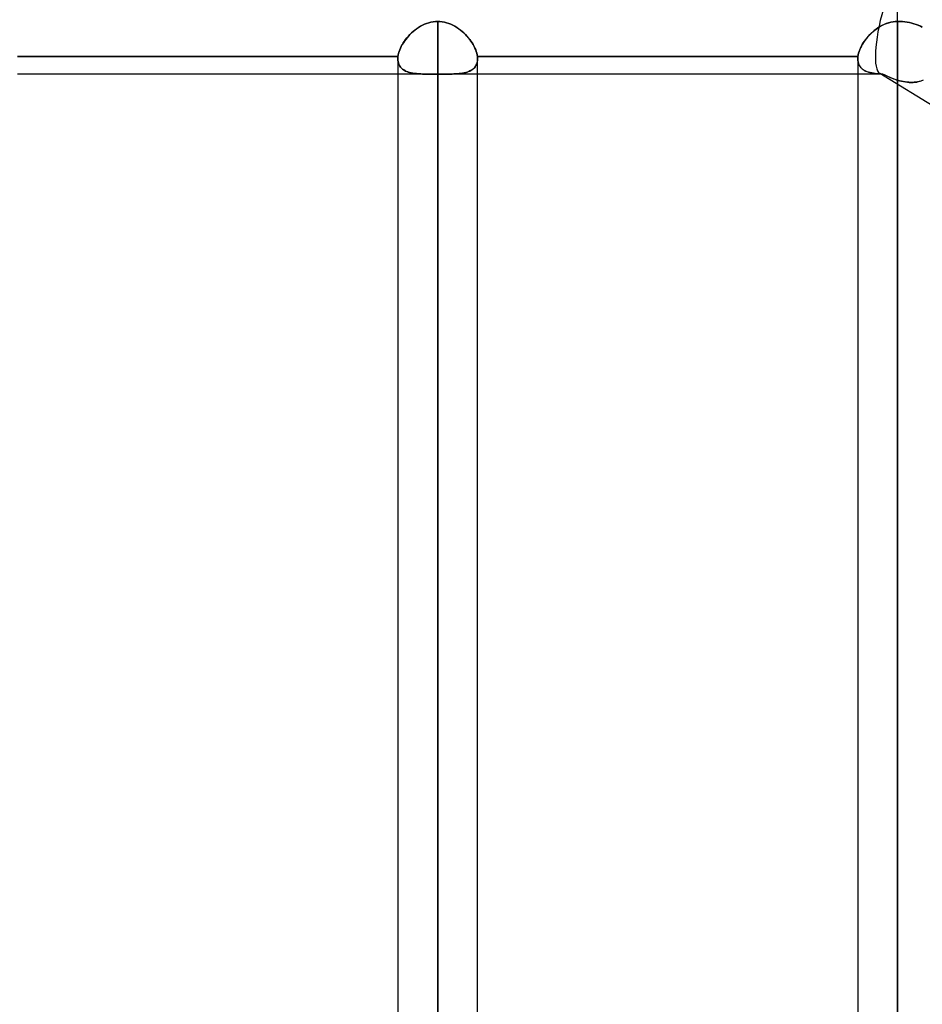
# Model space of a CAD drawing. Header units: millimetres. Extents: x -81 to 97, y -215 to 215.
# Tile 62 of 74: x 8 to 26, y 97 to 116. Entities that reach past the tile are written whole.
import ezdxf

# ---------------------------------------------------------------- set-up
doc = ezdxf.new("R2010")
doc.units = ezdxf.units.MM
doc.layers.add('MAIN-1', color=7, linetype='Continuous')
doc.layers.add('MAIN-2', color=7, linetype='Continuous')

msp = doc.modelspace()

# ---------------------------------------------------------------- linework, layer by layer
at = {"layer": 'MAIN-1'}
for p, q in [((25.256, 116.055), (25.256, 117.335)), ((16.244, 116.017), (16.286, 116.03)), ((16.286, 116.03), (16.328, 116.041)), ((16.328, 116.041), (16.37, 116.049)), ((16.37, 116.049), (16.413, 116.053)), ((16.413, 116.053), (16.456, 116.055)), ((16.456, 116.055), (16.499, 116.053)), ((16.456, 0), (16.456, 116.055)), ((16.499, 116.053), (16.541, 116.049)), ((16.541, 116.049), (16.584, 116.041)), ((16.584, 116.041), (16.626, 116.031)), ((16.626, 116.031), (16.667, 116.017)), ((25.045, 116.017), (25.086, 116.03)), ((25.086, 116.03), (25.128, 116.041)), ((25.128, 116.041), (25.17, 116.049)), ((25.17, 116.049), (25.213, 116.053)), ((25.213, 116.053), (25.256, 116.055)), ((25.256, 116.055), (25.301, 116.054)), ((25.256, 0), (25.256, 116.055)), ((25.301, 116.054), (25.347, 116.051)), ((25.347, 116.051), (25.393, 116.047)), ((25.393, 116.047), (25.44, 116.04)), ((25.44, 116.04), (25.485, 116.032)), ((25.485, 116.032), (25.528, 116.022)), ((15.955, 115.834), (15.987, 115.862)), ((15.987, 115.862), (16.02, 115.89)), ((16.02, 115.89), (16.054, 115.915)), ((16.054, 115.915), (16.09, 115.939)), ((16.09, 115.939), (16.127, 115.962)), ((16.127, 115.962), (16.165, 115.982)), ((16.165, 115.982), (16.204, 116.001)), ((16.204, 116.001), (16.244, 116.017)), ((16.667, 116.017), (16.707, 116.002)), ((16.707, 116.002), (16.746, 115.984)), ((16.746, 115.984), (16.784, 115.963)), ((16.784, 115.963), (16.82, 115.941)), ((16.82, 115.941), (16.856, 115.917)), ((16.856, 115.917), (16.891, 115.891)), ((16.891, 115.891), (16.924, 115.864)), ((16.924, 115.864), (16.955, 115.836)), ((24.756, 115.834), (24.787, 115.863)), ((24.787, 115.863), (24.82, 115.89)), ((24.82, 115.89), (24.855, 115.916)), ((24.855, 115.916), (24.891, 115.94)), ((24.891, 115.94), (24.927, 115.962)), ((24.927, 115.962), (24.965, 115.983)), ((24.965, 115.983), (25.005, 116.001)), ((25.005, 116.001), (25.045, 116.017)), ((25.528, 116.022), (25.568, 116.011)), ((25.568, 116.011), (25.609, 115.998)), ((25.609, 115.998), (25.65, 115.982)), ((25.65, 115.982), (25.69, 115.965)), ((25.69, 115.965), (25.728, 115.947)), ((15.798, 115.644), (15.82, 115.677)), ((15.82, 115.677), (15.843, 115.71)), ((15.843, 115.71), (15.869, 115.742)), ((15.869, 115.742), (15.896, 115.773)), ((15.896, 115.773), (15.925, 115.804)), ((15.925, 115.804), (15.955, 115.834)), ((16.955, 115.836), (16.986, 115.806)), ((16.986, 115.806), (17.015, 115.775)), ((17.015, 115.775), (17.042, 115.744)), ((17.042, 115.744), (17.068, 115.712)), ((17.068, 115.712), (17.091, 115.679)), ((17.091, 115.679), (17.114, 115.646)), ((24.598, 115.645), (24.62, 115.678)), ((24.62, 115.678), (24.644, 115.711)), ((24.644, 115.711), (24.67, 115.743)), ((24.67, 115.743), (24.697, 115.774)), ((24.697, 115.774), (24.726, 115.805)), ((24.726, 115.805), (24.756, 115.834)), ((15.708, 115.444), (15.718, 115.477)), ((15.718, 115.477), (15.729, 115.51)), ((15.729, 115.51), (15.743, 115.543)), ((15.743, 115.543), (15.759, 115.577)), ((15.759, 115.577), (15.778, 115.61)), ((15.778, 115.61), (15.798, 115.644)), ((17.114, 115.646), (17.134, 115.612)), ((17.134, 115.612), (17.152, 115.578)), ((17.152, 115.578), (17.169, 115.544)), ((17.169, 115.544), (17.183, 115.511)), ((17.183, 115.511), (17.195, 115.478)), ((17.195, 115.478), (17.204, 115.445)), ((24.508, 115.445), (24.518, 115.478)), ((24.518, 115.478), (24.53, 115.511)), ((24.53, 115.511), (24.544, 115.544)), ((24.544, 115.544), (24.56, 115.577)), ((24.56, 115.577), (24.578, 115.611)), ((24.578, 115.611), (24.598, 115.645)), ((8.416, 115.382), (15.696, 115.382)), ((15.694, 115.357), (15.695, 115.364)), ((15.694, 115.351), (15.694, 115.357)), ((15.694, 115.345), (15.694, 115.351)), ((15.694, 115.339), (15.694, 115.345)), ((15.694, 115.339), (15.694, 0)), ((15.695, 115.37), (15.696, 115.376)), ((15.695, 115.364), (15.695, 115.37)), ((15.696, 115.382), (15.701, 115.413)), ((15.696, 115.376), (15.696, 115.382)), ((15.701, 115.413), (15.708, 115.444)), ((17.204, 115.445), (17.211, 115.413)), ((17.211, 115.413), (17.216, 115.382)), ((17.216, 115.382), (17.217, 115.375)), ((17.216, 115.382), (24.496, 115.382)), ((17.217, 115.375), (17.218, 115.367)), ((17.218, 115.367), (17.218, 115.36)), ((17.218, 115.36), (17.218, 115.353)), ((17.218, 115.353), (17.219, 115.346)), ((17.219, 115.346), (17.219, 115.339)), ((17.219, 0), (17.219, 115.339)), ((24.494, 115.36), (24.495, 115.368)), ((24.494, 115.353), (24.494, 115.36)), ((24.494, 115.346), (24.494, 115.353)), ((24.494, 115.339), (24.494, 115.346)), ((24.494, 115.339), (24.494, 0)), ((24.495, 115.368), (24.496, 115.375)), ((24.496, 115.382), (24.501, 115.413)), ((24.496, 115.375), (24.496, 115.382)), ((24.501, 115.413), (24.508, 115.445)), ((15.694, 115.047), (8.419, 115.047)), ((24.494, 115.047), (17.219, 115.047))]:
    msp.add_line(p, q, dxfattribs=at)
at = {"layer": 'MAIN-2'}
for p, q in [((25.256, 116.055), (25.256, 117.335)), ((16.286, 116.03), (16.245, 116.017)), ((16.328, 116.041), (16.286, 116.03)), ((16.37, 116.049), (16.328, 116.041)), ((16.413, 116.053), (16.37, 116.049)), ((16.456, 116.055), (16.413, 116.053)), ((16.456, 116.055), (16.456, 0)), ((16.499, 116.053), (16.456, 116.055)), ((16.542, 116.049), (16.499, 116.053)), ((16.584, 116.041), (16.542, 116.049)), ((16.626, 116.031), (16.584, 116.041)), ((16.667, 116.017), (16.626, 116.031)), ((25.08, 116.029), (25.038, 116.014)), ((25.123, 116.04), (25.08, 116.029)), ((25.167, 116.048), (25.123, 116.04)), ((25.211, 116.053), (25.167, 116.048)), ((25.256, 116.055), (25.211, 116.053)), ((25.256, 116.055), (25.256, 0)), ((25.301, 116.054), (25.256, 116.055)), ((25.347, 116.051), (25.301, 116.054)), ((25.393, 116.047), (25.347, 116.051)), ((25.44, 116.04), (25.393, 116.047)), ((25.485, 116.032), (25.44, 116.04)), ((25.528, 116.022), (25.485, 116.032)), ((15.988, 115.863), (15.956, 115.835)), ((16.021, 115.89), (15.988, 115.863)), ((16.055, 115.916), (16.021, 115.89)), ((16.091, 115.94), (16.055, 115.916)), ((16.128, 115.963), (16.091, 115.94)), ((16.166, 115.983), (16.128, 115.963)), ((16.205, 116.001), (16.166, 115.983)), ((16.245, 116.017), (16.205, 116.001)), ((16.707, 116.001), (16.667, 116.017)), ((16.747, 115.983), (16.707, 116.001)), ((16.785, 115.963), (16.747, 115.983)), ((16.822, 115.94), (16.785, 115.963)), ((16.857, 115.916), (16.822, 115.94)), ((16.892, 115.89), (16.857, 115.916)), ((16.925, 115.863), (16.892, 115.89)), ((16.956, 115.835), (16.925, 115.863)), ((24.773, 115.85), (24.741, 115.82)), ((24.807, 115.879), (24.773, 115.85)), ((24.842, 115.906), (24.807, 115.879)), ((24.878, 115.932), (24.842, 115.906)), ((24.916, 115.956), (24.878, 115.932)), ((24.956, 115.978), (24.916, 115.956)), ((24.996, 115.997), (24.956, 115.978)), ((25.038, 116.014), (24.996, 115.997)), ((25.568, 116.011), (25.528, 116.022)), ((25.609, 115.998), (25.568, 116.011)), ((25.65, 115.982), (25.609, 115.998)), ((25.69, 115.965), (25.65, 115.982)), ((25.728, 115.947), (25.69, 115.965)), ((15.821, 115.678), (15.799, 115.645)), ((15.845, 115.711), (15.821, 115.678)), ((15.87, 115.743), (15.845, 115.711)), ((15.897, 115.775), (15.87, 115.743)), ((15.926, 115.805), (15.897, 115.775)), ((15.956, 115.835), (15.926, 115.805)), ((16.987, 115.805), (16.956, 115.835)), ((17.016, 115.774), (16.987, 115.805)), ((17.043, 115.743), (17.016, 115.774)), ((17.068, 115.711), (17.043, 115.743)), ((17.092, 115.678), (17.068, 115.711)), ((17.114, 115.645), (17.092, 115.678)), ((24.605, 115.655), (24.583, 115.62)), ((24.628, 115.689), (24.605, 115.655)), ((24.654, 115.723), (24.628, 115.689)), ((24.681, 115.756), (24.654, 115.723)), ((24.71, 115.789), (24.681, 115.756)), ((24.741, 115.82), (24.71, 115.789)), ((15.718, 115.478), (15.708, 115.445)), ((15.73, 115.511), (15.718, 115.478)), ((15.744, 115.544), (15.73, 115.511)), ((15.76, 115.578), (15.744, 115.544)), ((15.778, 115.612), (15.76, 115.578)), ((15.799, 115.645), (15.778, 115.612)), ((17.135, 115.611), (17.114, 115.645)), ((17.153, 115.577), (17.135, 115.611)), ((17.169, 115.544), (17.153, 115.577)), ((17.183, 115.51), (17.169, 115.544)), ((17.195, 115.477), (17.183, 115.51)), ((17.204, 115.445), (17.195, 115.477)), ((24.519, 115.481), (24.509, 115.448)), ((24.532, 115.516), (24.519, 115.481)), ((24.547, 115.55), (24.532, 115.516)), ((24.564, 115.585), (24.547, 115.55)), ((24.583, 115.62), (24.564, 115.585)), ((15.696, 115.382), (8.416, 115.382)), ((15.695, 115.364), (15.694, 115.357)), ((15.694, 115.357), (15.694, 115.351)), ((15.694, 115.351), (15.694, 115.345)), ((15.694, 115.345), (15.694, 115.339)), ((15.695, 115.308), (15.694, 115.339)), ((15.694, 115.339), (15.695, 115.312)), ((15.696, 115.376), (15.695, 115.37)), ((15.695, 115.37), (15.695, 115.364)), ((15.695, 115.312), (15.698, 115.286)), ((15.7, 115.279), (15.695, 115.308)), ((15.701, 115.413), (15.696, 115.382)), ((15.696, 115.382), (15.696, 115.376)), ((15.698, 115.286), (15.704, 115.262)), ((15.707, 115.251), (15.7, 115.279)), ((15.708, 115.445), (15.701, 115.413)), ((17.211, 115.413), (17.204, 115.445)), ((17.214, 115.282), (17.207, 115.256)), ((17.21, 115.267), (17.215, 115.29)), ((17.216, 115.382), (17.211, 115.413)), ((17.217, 115.31), (17.214, 115.282)), ((17.215, 115.29), (17.218, 115.314)), ((17.217, 115.375), (17.216, 115.382)), ((24.496, 115.382), (17.216, 115.382)), ((17.218, 115.368), (17.217, 115.375)), ((17.219, 115.339), (17.217, 115.31)), ((17.218, 115.36), (17.218, 115.368)), ((17.218, 115.353), (17.218, 115.36)), ((17.219, 115.346), (17.218, 115.353)), ((17.218, 115.314), (17.219, 115.339)), ((17.219, 115.339), (17.219, 115.346)), ((24.495, 115.368), (24.494, 115.36)), ((24.494, 115.36), (24.494, 115.353)), ((24.494, 115.353), (24.494, 115.346)), ((24.494, 115.346), (24.494, 115.339)), ((24.495, 115.309), (24.494, 115.339)), ((24.494, 115.339), (24.495, 115.31)), ((24.496, 115.375), (24.495, 115.368)), ((24.495, 115.31), (24.499, 115.282)), ((24.499, 115.281), (24.495, 115.309)), ((24.501, 115.414), (24.496, 115.382)), ((24.496, 115.382), (24.496, 115.375)), ((24.499, 115.282), (24.506, 115.255)), ((24.506, 115.254), (24.499, 115.281)), ((24.509, 115.448), (24.501, 115.414)), ((15.704, 115.262), (15.711, 115.239)), ((15.717, 115.225), (15.707, 115.251)), ((15.711, 115.239), (15.721, 115.217)), ((15.73, 115.202), (15.717, 115.225)), ((15.721, 115.217), (15.733, 115.197)), ((15.745, 115.18), (15.73, 115.202)), ((15.733, 115.197), (15.747, 115.178)), ((15.763, 115.16), (15.745, 115.18)), ((15.747, 115.178), (15.763, 115.161)), ((15.763, 115.161), (15.78, 115.145)), ((15.784, 115.142), (15.763, 115.16)), ((15.78, 115.145), (15.799, 115.13)), ((15.806, 115.126), (15.784, 115.142)), ((15.799, 115.13), (15.82, 115.117)), ((15.831, 115.112), (15.806, 115.126)), ((15.82, 115.117), (15.842, 115.106)), ((15.857, 115.099), (15.831, 115.112)), ((15.842, 115.106), (15.866, 115.096)), ((15.886, 115.088), (15.857, 115.099)), ((15.866, 115.096), (15.891, 115.086)), ((15.916, 115.079), (15.886, 115.088)), ((15.891, 115.086), (15.918, 115.079)), ((17.022, 115.087), (16.994, 115.078)), ((16.998, 115.08), (17.023, 115.087)), ((17.049, 115.097), (17.022, 115.087)), ((17.023, 115.087), (17.046, 115.095)), ((17.046, 115.095), (17.068, 115.105)), ((17.074, 115.108), (17.049, 115.097)), ((17.068, 115.105), (17.089, 115.116)), ((17.098, 115.121), (17.074, 115.108)), ((17.089, 115.116), (17.109, 115.127)), ((17.12, 115.135), (17.098, 115.121)), ((17.109, 115.127), (17.127, 115.14)), ((17.14, 115.151), (17.12, 115.135)), ((17.127, 115.14), (17.144, 115.155)), ((17.158, 115.169), (17.14, 115.151)), ((17.144, 115.155), (17.159, 115.17)), ((17.173, 115.188), (17.158, 115.169)), ((17.159, 115.17), (17.173, 115.187)), ((17.187, 115.209), (17.173, 115.188)), ((17.173, 115.187), (17.185, 115.205)), ((17.185, 115.205), (17.195, 115.224)), ((17.198, 115.232), (17.187, 115.209)), ((17.195, 115.224), (17.203, 115.245)), ((17.207, 115.256), (17.198, 115.232)), ((17.203, 115.245), (17.21, 115.267)), ((24.506, 115.255), (24.515, 115.231)), ((24.515, 115.229), (24.506, 115.254)), ((24.515, 115.231), (24.526, 115.208)), ((24.527, 115.206), (24.515, 115.229)), ((24.526, 115.208), (24.54, 115.186)), ((24.542, 115.184), (24.527, 115.206)), ((24.54, 115.186), (24.556, 115.167)), ((24.559, 115.165), (24.542, 115.184)), ((24.556, 115.167), (24.575, 115.149)), ((24.577, 115.147), (24.559, 115.165)), ((24.575, 115.149), (24.595, 115.133)), ((24.599, 115.131), (24.577, 115.147)), ((24.595, 115.133), (24.618, 115.119)), ((24.622, 115.116), (24.599, 115.131)), ((24.618, 115.119), (24.642, 115.106)), ((24.647, 115.104), (24.622, 115.116)), ((24.642, 115.106), (24.668, 115.095)), ((24.673, 115.093), (24.647, 115.104)), ((24.668, 115.095), (24.696, 115.085)), ((24.701, 115.083), (24.673, 115.093)), ((24.696, 115.085), (24.725, 115.077)), ((16.349, 115.047), (15.694, 115.047)), ((15.948, 115.071), (15.916, 115.079)), ((15.918, 115.079), (15.945, 115.072)), ((15.945, 115.072), (15.974, 115.066)), ((15.981, 115.065), (15.948, 115.071)), ((15.974, 115.066), (16.003, 115.062)), ((16.016, 115.06), (15.981, 115.065)), ((16.003, 115.062), (16.034, 115.058)), ((16.053, 115.056), (16.016, 115.06)), ((16.034, 115.058), (16.065, 115.055)), ((16.091, 115.053), (16.053, 115.056)), ((16.065, 115.055), (16.097, 115.052)), ((16.131, 115.05), (16.091, 115.053)), ((16.097, 115.052), (16.13, 115.05)), ((16.13, 115.05), (16.164, 115.049)), ((16.172, 115.049), (16.131, 115.05)), ((16.164, 115.049), (16.199, 115.048)), ((16.214, 115.048), (16.172, 115.049)), ((16.199, 115.048), (16.235, 115.048)), ((16.258, 115.047), (16.214, 115.048)), ((16.235, 115.048), (16.272, 115.047)), ((16.302, 115.047), (16.258, 115.047)), ((16.272, 115.047), (16.31, 115.047)), ((16.347, 115.047), (16.302, 115.047)), ((16.31, 115.047), (16.348, 115.047)), ((16.365, 115.047), (16.347, 115.047)), ((16.348, 115.047), (16.366, 115.047)), ((16.383, 115.047), (16.365, 115.047)), ((16.366, 115.047), (16.384, 115.047)), ((16.402, 115.047), (16.383, 115.047)), ((16.384, 115.047), (16.402, 115.047)), ((16.42, 115.047), (16.402, 115.047)), ((16.402, 115.047), (16.42, 115.047)), ((16.438, 115.047), (16.42, 115.047)), ((16.42, 115.047), (16.438, 115.047)), ((16.456, 115.047), (16.438, 115.047)), ((16.438, 115.047), (16.456, 115.047)), ((16.456, 115.047), (16.456, 0)), ((16.474, 115.047), (16.456, 115.047)), ((16.456, 115.047), (16.474, 115.047)), ((16.456, 42.239), (16.456, 115.047)), ((16.493, 115.047), (16.474, 115.047)), ((16.474, 115.047), (16.492, 115.047)), ((16.492, 115.047), (16.511, 115.047)), ((16.511, 115.047), (16.493, 115.047)), ((16.529, 115.047), (16.511, 115.047)), ((16.511, 115.047), (16.529, 115.047)), ((16.547, 115.047), (16.529, 115.047)), ((16.529, 115.047), (16.547, 115.047)), ((16.565, 115.047), (16.547, 115.047)), ((16.547, 115.047), (16.565, 115.047)), ((17.219, 115.047), (16.563, 115.047)), ((16.606, 115.047), (16.565, 115.047)), ((16.565, 115.047), (16.601, 115.047)), ((16.601, 115.047), (16.635, 115.047)), ((16.646, 115.047), (16.606, 115.047)), ((16.635, 115.047), (16.67, 115.048)), ((16.686, 115.048), (16.646, 115.047)), ((16.67, 115.048), (16.703, 115.048)), ((16.725, 115.049), (16.686, 115.048)), ((16.703, 115.048), (16.736, 115.049)), ((16.763, 115.05), (16.725, 115.049)), ((16.736, 115.049), (16.768, 115.05)), ((16.799, 115.051), (16.763, 115.05)), ((16.768, 115.05), (16.8, 115.051)), ((16.835, 115.054), (16.799, 115.051)), ((16.8, 115.051), (16.83, 115.053)), ((16.83, 115.053), (16.86, 115.056)), ((16.869, 115.057), (16.835, 115.054)), ((16.86, 115.056), (16.89, 115.059)), ((16.901, 115.061), (16.869, 115.057)), ((16.89, 115.059), (16.918, 115.063)), ((16.933, 115.065), (16.901, 115.061)), ((16.918, 115.063), (16.946, 115.068)), ((16.964, 115.071), (16.933, 115.065)), ((16.946, 115.068), (16.972, 115.073)), ((16.994, 115.078), (16.964, 115.071)), ((16.972, 115.073), (16.998, 115.08)), ((24.955, 115.047), (24.494, 115.047)), ((24.731, 115.075), (24.701, 115.083)), ((24.725, 115.077), (24.756, 115.07)), ((24.762, 115.069), (24.731, 115.075)), ((24.756, 115.07), (24.788, 115.064)), ((24.794, 115.063), (24.762, 115.069)), ((24.788, 115.064), (24.822, 115.059)), ((24.827, 115.059), (24.794, 115.063)), ((24.822, 115.059), (24.858, 115.055)), ((24.861, 115.055), (24.827, 115.059)), ((24.858, 115.055), (24.895, 115.053)), ((24.897, 115.052), (24.861, 115.055)), ((24.895, 115.053), (24.933, 115.05)), ((24.934, 115.05), (24.897, 115.052)), ((26.019, 114.382), (24.916, 115.058)), ((24.933, 115.05), (24.972, 115.049)), ((24.972, 115.049), (24.934, 115.05)), ((24.972, 115.049), (24.997, 115.037)), ((25.018, 115.026), (24.972, 115.049)), ((24.997, 115.037), (25.022, 115.024)), ((25.065, 115.004), (25.018, 115.026)), ((25.022, 115.024), (25.047, 115.013)), ((25.047, 115.013), (25.072, 115.001)), ((25.113, 114.983), (25.065, 115.004)), ((25.072, 115.001), (25.098, 114.99)), ((25.098, 114.99), (25.124, 114.979)), ((25.16, 114.964), (25.113, 114.983)), ((25.124, 114.979), (25.15, 114.968)), ((25.15, 114.968), (25.176, 114.958)), ((25.208, 114.947), (25.16, 114.964)), ((25.176, 114.958), (25.203, 114.949)), ((25.203, 114.949), (25.229, 114.94)), ((25.256, 114.931), (25.208, 114.947)), ((25.229, 114.94), (25.256, 114.931)), ((25.256, 114.931), (25.256, 0)), ((25.292, 114.921), (25.256, 114.931)), ((25.256, 114.931), (25.294, 114.921)), ((25.256, 0), (25.256, 114.931)), ((25.327, 114.912), (25.292, 114.921)), ((25.294, 114.921), (25.331, 114.911)), ((25.363, 114.904), (25.327, 114.912)), ((25.331, 114.911), (25.368, 114.903)), ((25.398, 114.898), (25.363, 114.904)), ((25.368, 114.903), (25.405, 114.897)), ((25.433, 114.893), (25.398, 114.898)), ((25.405, 114.897), (25.442, 114.892)), ((25.587, 114.892), (25.622, 114.896)), ((25.636, 114.899), (25.604, 114.894)), ((25.622, 114.896), (25.656, 114.903)), ((25.668, 114.906), (25.636, 114.899)), ((25.656, 114.903), (25.689, 114.912)), ((25.699, 114.915), (25.668, 114.906)), ((25.689, 114.912), (25.721, 114.923)), ((25.73, 114.927), (25.699, 114.915)), ((25.721, 114.923), (25.752, 114.936)), ((25.468, 114.89), (25.433, 114.893)), ((25.442, 114.892), (25.479, 114.889)), ((25.503, 114.888), (25.468, 114.89)), ((25.479, 114.889), (25.516, 114.888)), ((25.537, 114.888), (25.503, 114.888)), ((25.516, 114.888), (25.552, 114.889)), ((25.571, 114.89), (25.537, 114.888)), ((25.552, 114.889), (25.587, 114.892)), ((25.604, 114.894), (25.571, 114.89))]:
    msp.add_line(p, q, dxfattribs=at)
for start_param, end_param in [(-1.59314, -0.066573), (-1.59314, -0.066577), (-0.066573, 0.070858), (-0.066577, 0.070859), (0.070858, 0.124864), (0.070859, 0.124864)]:
    msp.add_ellipse((25.256, 116.191), major_axis=(-0.322, -1.141), ratio=0.245475, start_param=start_param, end_param=end_param, dxfattribs=at)

doc.saveas('drawing.dxf')
